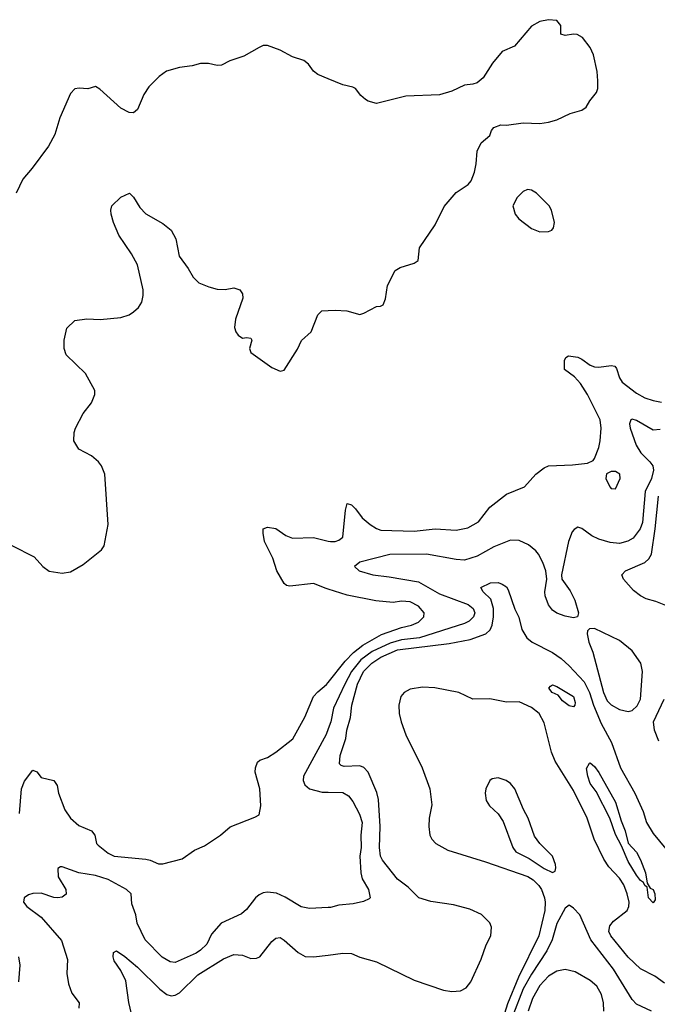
# Model space of a CAD drawing. Header units: inches. Extents: x 1839270 to 1929235, y 762242 to 910350.
# Tile 44 of 256: x 1848528 to 1851570, y 811903 to 816598. Entities that reach past the tile are written whole.
import ezdxf

# ---------------------------------------------------------------- set-up
doc = ezdxf.new("R2010")
doc.units = ezdxf.units.IN
doc.header["$MEASUREMENT"] = 0
doc.layers.add('B8841', color=7, linetype='Continuous')
doc.layers.add('B8851', color=7, linetype='Continuous')

msp = doc.modelspace()

# ---------------------------------------------------------------- linework, layer by layer
at = {"layer": 'B8841', "color": 5}
for points, elevation in [([(1850000, 816315.5), (1849950, 816336.2), (1849930, 816352.3), (1849906.2, 816386.2), (1849883.5, 816403.5), (1849830, 816420.5), (1849770, 816452.8), (1849710, 816474), (1849690, 816474), (1849670, 816465.6), (1849597.1, 816422.9), (1849530, 816401.3), (1849490, 816381.3), (1849470, 816378.9), (1849428.1, 816388.1), (1849390, 816388.2), (1849350, 816377.4), (1849290, 816369.7), (1849227.6, 816352.4), (1849192.5, 816327.5), (1849143.1, 816276.9), (1849119.3, 816240.7), (1849090.2, 816169.8), (1849070, 816153.6), (1849050, 816155.4), (1849010, 816175.1), (1848910, 816266), (1848890, 816279), (1848852.3, 816267.7), (1848811.3, 816271.3), (1848790, 816267.3), (1848770, 816245.2), (1848718.7, 816130), (1848694.9, 816050), (1848665.5, 815994.5), (1848587.3, 815890), (1848542, 815838), (1848510.7, 815770)], 620), ([(1848490, 814090.5), (1848597.3, 814037.3), (1848638.8, 813990), (1848668.4, 813968.4), (1848730, 813958), (1848770, 813965.5), (1848830, 814000.4), (1848917.2, 814070), (1848931.4, 814088.6), (1848949.5, 814190), (1848934, 814430), (1848917.6, 814470), (1848903.6, 814490), (1848870, 814517.4), (1848809.4, 814550), (1848786, 814590), (1848787.3, 814630), (1848794, 814650), (1848830, 814720.5), (1848869.5, 814770), (1848886.6, 814810), (1848886, 814830), (1848842, 814910), (1848750, 814999.3), (1848740.5, 815030), (1848739.7, 815070), (1848752.6, 815127.4), (1848790, 815163), (1848848.2, 815171.8), (1848911.3, 815168.7), (1849010, 815178), (1849050, 815190.7), (1849070, 815204.9), (1849093.9, 815226.1), (1849110, 815251), (1849116.8, 815283.2), (1849116, 815310), (1849090, 815429), (1849061.3, 815481.3), (1849000.9, 815570), (1848975.3, 815630), (1848964, 815670), (1848962, 815690), (1848968, 815710), (1849010, 815752), (1849050.9, 815770.9), (1849070, 815752), (1849101.4, 815701.4), (1849130, 815671.3), (1849210, 815626), (1849250, 815594.8), (1849273.2, 815553.2), (1849288.5, 815470), (1849331.7, 815411.7), (1849356, 815370), (1849382.8, 815342.8), (1849430, 815323.2), (1849470, 815312.8), (1849508.5, 815311.6), (1849550, 815318.7), (1849577.3, 815310), (1849590.3, 815290.3), (1849591.8, 815270), (1849557.8, 815170), (1849553.1, 815130), (1849558.9, 815110), (1849570, 815092.7), (1849590, 815079.5), (1849610, 815082.4), (1849630, 815079.1), (1849634.9, 815070), (1849623.8, 815030), (1849630.7, 815010), (1849730, 814939.1), (1849770, 814921), (1849790, 814926.8), (1849853.6, 815026.4), (1849872.3, 815067.7), (1849918.4, 815110), (1849950, 815190.5), (1849969.5, 815210), (1850000, 815211.4)], 620), ([(1850000, 813882.1), (1849990, 813885.2), (1849930, 813909.8), (1849816.1, 813896.1), (1849800.3, 813900.3), (1849788.9, 813908.9), (1849755.1, 813970), (1849734.8, 814030), (1849696, 814110), (1849688.7, 814150), (1849690, 814170.4), (1849710, 814177.8), (1849750, 814171.1), (1849797.5, 814137.5), (1849830, 814125.6), (1849930, 814128.4), (1850000, 814111.5)], 580), ([(1848527.2, 812812.8), (1848536.2, 812930), (1848550, 812966.8), (1848590, 813018.8), (1848610, 813010.8), (1848630, 812984.9), (1848690.6, 812970), (1848706, 812946), (1848713.4, 812910), (1848743.1, 812830), (1848770, 812790.6), (1848810, 812754.9), (1848870.7, 812730), (1848885.5, 812710), (1848894.9, 812670), (1848902, 812662), (1848950, 812623.7), (1848978, 812610), (1849130, 812594.6), (1849150.3, 812590.3), (1849190, 812572.2), (1849210, 812573.4), (1849303.2, 812596.8), (1849362, 812638), (1849410, 812658.4), (1849486, 812710), (1849531.6, 812748.4), (1849650, 812794.8), (1849670, 812806.8), (1849678.4, 812850), (1849673.6, 812930), (1849651.7, 813010), (1849652.4, 813030), (1849662.6, 813057.4), (1849673, 813067), (1849710, 813080.2), (1849750, 813104.7), (1849831.2, 813168.8), (1849888.3, 813271.7), (1849929.3, 813370), (1849950, 813393.5), (1849992.1, 813427.9), (1850000, 813437.8)], 580), ([(1850000, 813216.8), (1849989.9, 813190), (1849882.2, 812990), (1849880.3, 812970), (1849887.4, 812950), (1849910.5, 812930.5), (1849970, 812914.3), (1850000, 812913.8)], 560), ([(1850000, 812363.9), (1849910, 812359.1), (1849870, 812368), (1849794.3, 812414.3), (1849752.8, 812432.9), (1849710, 812438.2), (1849690, 812434.2), (1849670, 812425.5), (1849652.4, 812410), (1849610, 812354.9), (1849586.1, 812333.9), (1849488.5, 812290), (1849443.1, 812236.9), (1849419.8, 812190), (1849390, 812160.5), (1849370, 812147.4), (1849270, 812102), (1849245.6, 812105.6), (1849208, 812128), (1849126.5, 812210), (1849087.6, 812290), (1849081.1, 812330), (1849062.7, 812382.7), (1849058.8, 812430), (1849037.4, 812450), (1848950, 812497.6), (1848890, 812517.7), (1848810.1, 812530.1), (1848730, 812558.9), (1848722, 812558), (1848709.8, 812550.2), (1848710.9, 812510), (1848747.4, 812450), (1848750, 812428.7), (1848730, 812414), (1848710, 812411.2), (1848690, 812412.9), (1848630, 812433.2), (1848590, 812431.9), (1848570, 812425.7), (1848549.8, 812410.2), (1848546.3, 812390), (1848561.3, 812370), (1848630, 812318.9), (1848727.9, 812207.9), (1848756.5, 812116.5), (1848753.3, 812050), (1848760.4, 812000.4), (1848776.4, 811956.4), (1848811.6, 811910), (1848810, 811884.7)], 560), ([(1849066.9, 811830), (1849047.7, 811912.3), (1849034.7, 812014.7), (1849010, 812064), (1848979, 812110), (1848973.2, 812130), (1848975.3, 812150), (1848990, 812157.3), (1849030, 812131.5), (1849090, 812080.3), (1849195.9, 811975.9), (1849230, 811950.3), (1849250, 811943.1), (1849270, 811946.7), (1849290, 811957.4), (1849377.3, 812042.7), (1849499.6, 812120.4), (1849550, 812140.3), (1849590, 812136.6), (1849630, 812122), (1849657.1, 812122.9), (1849673.2, 812130), (1849730, 812203.2), (1849750, 812217.8), (1849770, 812220.9), (1849790, 812209.1), (1849855.6, 812150), (1849890, 812131.3), (1849930, 812129), (1850000, 812138)], 540), ([(1848523.9, 812010), (1848529.8, 812090), (1848523.5, 812130)], 580)]:
    msp.add_lwpolyline(points, dxfattribs=dict(at, elevation=elevation))
at = {"layer": 'B8851', "color": 5}
for points, elevation in [([(1850000, 815211.4), (1850032.9, 815212.9), (1850088.9, 815208.9), (1850150, 815192.7), (1850170, 815198), (1850230, 815230.8), (1850249, 815231), (1850262, 815238), (1850273.2, 815266.8), (1850282, 815330), (1850318.6, 815401.4), (1850343.2, 815416.8), (1850410, 815436), (1850428.7, 815450), (1850434.5, 815510), (1850510, 815619.3), (1850553.3, 815706.7), (1850610, 815774.4), (1850667.7, 815812.3), (1850680.9, 815830), (1850697, 815870), (1850705.6, 815910), (1850710, 815971), (1850730, 816010.8), (1850770, 816044.7), (1850779.3, 816070), (1850790, 816082.8), (1850823.9, 816096.1), (1850850, 816094.4), (1850930, 816105.5), (1851010, 816103), (1851050, 816108.4), (1851090, 816120.4), (1851153.2, 816150), (1851210, 816166), (1851230, 816180.5), (1851248.6, 816211.4), (1851280.4, 816250), (1851286, 816270), (1851286, 816306), (1851282.6, 816350), (1851264.7, 816430), (1851250, 816464.5), (1851212.2, 816512.2), (1851186.6, 816526.6), (1851170, 816528.2), (1851130, 816521.6), (1851110, 816529), (1851109.5, 816570), (1851090, 816593.6), (1851050, 816597.6), (1851010, 816589.6), (1850970, 816567), (1850888, 816472), (1850830, 816446.3), (1850783.7, 816390), (1850739, 816321), (1850710, 816297), (1850690.3, 816289.7), (1850650, 816285.1), (1850590, 816257), (1850530, 816239.5), (1850370, 816232.7), (1850230, 816198), (1850190, 816209.3), (1850177.5, 816217.5), (1850155.5, 816235.5), (1850129.4, 816269.4), (1850116.6, 816276.6), (1850070, 816286.6), (1850000, 816315.5)], 620), ([(1850000, 814111.5), (1850010, 814109.1), (1850033.2, 814110), (1850050, 814115.3), (1850069.8, 814130.2), (1850081.5, 814258.5), (1850090, 814290.8), (1850110, 814283.7), (1850130, 814265.7), (1850162.4, 814222.4), (1850199.6, 814190), (1850230, 814171), (1850250, 814164.4), (1850410, 814158.1), (1850510, 814170.2), (1850610, 814163.9), (1850665.3, 814174.7), (1850716.3, 814203.7), (1850770, 814272.8), (1850850, 814335.6), (1850936.9, 814370), (1850989.8, 814430.2), (1851030, 814461.1), (1851050, 814470.3), (1851165, 814475), (1851236.1, 814483.9), (1851264.1, 814495.9), (1851270, 814504.7), (1851290, 814557.3), (1851297.3, 814590), (1851302.6, 814650), (1851296.8, 814690), (1851236.5, 814810), (1851203, 814863), (1851175.3, 814895.3), (1851126.6, 814930), (1851126.6, 814973.4), (1851133.7, 814986.3), (1851145.4, 814994.6), (1851190, 814989.3), (1851210, 814979.7), (1851249.6, 814949.6), (1851270, 814941.7), (1851290, 814940.4), (1851349.1, 814949.1), (1851366.3, 814946.3), (1851374.7, 814934.7), (1851389.2, 814890), (1851402.8, 814870), (1851470, 814816.6), (1851510, 814794.6), (1851550, 814781.6), (1851590, 814774)], 580), ([(1851583.3, 814643.3), (1851550, 814641.2), (1851470, 814685.9), (1851450, 814693.5), (1851443, 814690), (1851436.8, 814670), (1851440.7, 814650), (1851468.8, 814568.8), (1851491.7, 814531.7), (1851534.1, 814490), (1851547.6, 814470), (1851551.7, 814450), (1851542.8, 814410), (1851511.3, 814348.7), (1851499.3, 814200.7), (1851487.7, 814170), (1851453.8, 814126.2), (1851429.4, 814110.6), (1851390, 814100.8), (1851344.9, 814104.9), (1851290, 814120.2), (1851257.1, 814137.1), (1851210, 814171.8), (1851190, 814177.6), (1851172.4, 814167.6), (1851163.7, 814156.3), (1851146, 814110), (1851112, 813950), (1851114.5, 813930), (1851153.9, 813873.9), (1851176.2, 813830), (1851194, 813770), (1851188.9, 813751.1), (1851170, 813746), (1851130, 813753.4), (1851090, 813768.4), (1851070, 813783), (1851050, 813807.7), (1851034.4, 813850), (1851032.4, 813870), (1851043, 813930), (1851038, 813970), (1851023, 814010), (1851003, 814050), (1850990, 814064.9), (1850954.4, 814094.4), (1850910, 814114.9), (1850870, 814115.5), (1850790, 814084.6), (1850710, 814039.3), (1850650, 814021), (1850610, 814024), (1850469, 814049), (1850293, 814047), (1850150, 814011.3), (1850124.5, 813990), (1850147, 813970), (1850213.2, 813950), (1850290, 813941.6), (1850430, 813916.6), (1850530, 813859.5), (1850667.1, 813810), (1850691.5, 813790), (1850698.6, 813770), (1850692.2, 813750), (1850671.6, 813730), (1850650, 813718.2), (1850434.8, 813650), (1850350, 813640.3), (1850295.7, 813624.3), (1850210, 813585.6), (1850155.2, 813544.8), (1850110.2, 813490), (1850078.4, 813430), (1850024.5, 813315.5), (1850012.5, 813250), (1850000, 813216.8)], 560), ([(1851634.5, 813794.5), (1851563, 813823), (1851516.3, 813836.3), (1851490, 813849.8), (1851456.7, 813876.7), (1851408.6, 813930), (1851400.5, 813950), (1851418.7, 813970), (1851511, 814010), (1851530, 814026.9), (1851542.1, 814050), (1851560.1, 814170), (1851574.7, 814325.3)], 540), ([(1850000, 812138), (1850070, 812147.1), (1850110, 812144.7), (1850150, 812128.2), (1850230, 812104.7), (1850410, 812017.9), (1850550, 811970.1), (1850590, 811963.3), (1850630, 811966.7), (1850658.2, 811981.8), (1850680.2, 812010), (1850730, 812118), (1850752.7, 812187.3), (1850774.7, 812230), (1850778, 812270), (1850770, 812291.1), (1850730.9, 812330.9), (1850675.8, 812355.8), (1850597.1, 812377.1), (1850490, 812392.7), (1850431.3, 812411.3), (1850381.7, 812461.7), (1850330, 812499.6), (1850258.5, 812590), (1850249.2, 812610), (1850243.7, 812650), (1850247.6, 812750), (1850239.8, 812879.8), (1850232.2, 812912.2), (1850190.3, 813010), (1850170, 813032.7), (1850150, 813039.6), (1850076.1, 813036.1), (1850061.5, 813041.5), (1850054.2, 813050), (1850056.7, 813090), (1850083.6, 813170), (1850089.2, 813210.8), (1850106.7, 813270), (1850113.1, 813330), (1850139.6, 813430), (1850168.7, 813490), (1850207.1, 813530), (1850250, 813558.5), (1850330, 813592.6), (1850577.3, 813622.7), (1850677.1, 813642.9), (1850751.2, 813668.8), (1850772.1, 813687.9), (1850782.6, 813710), (1850788.8, 813750), (1850788, 813790), (1850774.9, 813834.9), (1850738.2, 813870), (1850727.1, 813890), (1850773.2, 813913.2), (1850810, 813914), (1850830, 813906.2), (1850850, 813892.8), (1850858.4, 813878.4), (1850890, 813786.3), (1850908.8, 813748.8), (1850922.7, 813690), (1850947.3, 813650), (1850972.3, 813630), (1851070, 813580.4), (1851111.1, 813551.1), (1851150, 813516.8), (1851220.3, 813440.3), (1851245.5, 813390), (1851264.8, 813330), (1851301.7, 813241.7), (1851351.4, 813151.4), (1851393.9, 813030), (1851463, 812910), (1851502.3, 812822.3), (1851518.9, 812770), (1851550, 812718), (1851610, 812643.6)], 540), ([(1850000, 813437.8), (1850080.9, 813539.1), (1850119.6, 813580.4), (1850164.9, 813615), (1850254.3, 813665.7), (1850350, 813699.5), (1850396.9, 813710), (1850430, 813725.7), (1850455.5, 813750), (1850457.8, 813770), (1850430, 813801.5), (1850390, 813821.4), (1850350, 813824.4), (1850310, 813819.2), (1850226.3, 813826.3), (1850090, 813854.1), (1850000, 813882.1)], 580), ([(1851604.2, 812004.2), (1851557.8, 812037.8), (1851490, 812071.7), (1851430, 812128.1), (1851347.7, 812230), (1851338, 812250), (1851342.7, 812277.3), (1851361.2, 812298.8), (1851425.2, 812350), (1851434.6, 812370), (1851435.7, 812390), (1851426.5, 812430), (1851410, 812472.1), (1851390, 812504.3), (1851339.1, 812559.1), (1851314.5, 812594.5), (1851269.2, 812690), (1851235.2, 812790), (1851170, 812922.7), (1851081.7, 813061.7), (1851065.5, 813105.5), (1851030, 813245.1), (1851006.8, 813290), (1850970, 813318.4), (1850910, 813344.7), (1850850, 813344.2), (1850770, 813358.7), (1850690, 813357.3), (1850622.6, 813390), (1850507.7, 813412.3), (1850450, 813415.1), (1850390, 813405.9), (1850361.6, 813390), (1850345.8, 813370), (1850336.1, 813330), (1850338.3, 813290), (1850347.2, 813250), (1850370, 813188), (1850448, 813030), (1850483.9, 812930), (1850493.9, 812853.9), (1850480.7, 812790), (1850480.2, 812750), (1850484.7, 812710), (1850493.4, 812690), (1850512.6, 812670), (1850570, 812637.6), (1850750, 812582.5), (1850952.3, 812512.3), (1850976.9, 812496.9), (1851005.1, 812470), (1851017.5, 812450), (1851031.5, 812410), (1851035.3, 812390), (1851032.7, 812350), (1851004.6, 812230), (1850908.2, 812031.8), (1850854.6, 811905.4), (1850816.5, 811783.5)], 540), ([(1851576.9, 813156.9), (1851556.1, 813210), (1851552.1, 813250), (1851601.7, 813358.3)], 540), ([(1850000, 812913.8), (1850070, 812912.6), (1850096.9, 812896.9), (1850117.7, 812870), (1850149.1, 812809.1), (1850161, 812770), (1850155.2, 812710), (1850157.4, 812650), (1850149.8, 812610), (1850155, 812530), (1850161.5, 812501.5), (1850192, 812450), (1850199, 812410), (1850194.5, 812405.5), (1850167.2, 812392.8), (1850118.3, 812381.7), (1850050, 812375.5), (1850010, 812364.4), (1850000, 812363.9)], 560), ([(1851542.7, 811870), (1851470, 811903.5), (1851450, 811926.6), (1851361.2, 812070), (1851252.7, 812210), (1851200.5, 812330), (1851170, 812362), (1851150, 812376), (1851130, 812360.9), (1851090, 812287.8), (1851067.6, 812210), (1851042.7, 812157.3), (1850970, 812046.8), (1850930, 811976.4), (1850880.6, 811850)], 560), ([(1851315.2, 811870), (1851312.5, 811910), (1851303, 811950), (1851280.7, 811990), (1851250, 812015.9), (1851177.5, 812057.5), (1851130, 812069), (1851090, 812061.5), (1851050, 812036.7), (1851010, 811992.8), (1850974.5, 811930), (1850954, 811870)], 580)]:
    msp.add_lwpolyline(points, dxfattribs=dict(at, elevation=elevation))
for points, elevation in [([(1850950, 815787.6), (1850930, 815778.4), (1850901.6, 815750), (1850880.7, 815710), (1850890.8, 815670), (1850908.7, 815648.7), (1850970, 815602.4), (1851010, 815586.4), (1851050, 815588), (1851066, 815594), (1851075.1, 815604.9), (1851079.3, 815630), (1851065.6, 815690), (1851053, 815710), (1850992.8, 815770), (1850970, 815784.7)], 620), ([(1851370, 814442.7), (1851350, 814442.7), (1851327.5, 814432.5), (1851324, 814410), (1851342.8, 814370), (1851350, 814362.8), (1851370, 814361), (1851393.3, 814410), (1851391.6, 814430)], 580), ([(1851270, 813695.1), (1851246.4, 813693.6), (1851236.9, 813683.1), (1851234.8, 813670), (1851243.8, 813630), (1851262, 813582), (1851313.8, 813390), (1851330, 813350.2), (1851350, 813331), (1851390, 813307.9), (1851430, 813298.7), (1851450, 813303.8), (1851474.3, 813325.7), (1851490, 813358), (1851499.8, 813490), (1851491.9, 813530), (1851450, 813587.6), (1851390, 813637.4)], 560), ([(1851170, 813320.9), (1851150, 813326.3), (1851117.4, 813350), (1851096.5, 813376.5), (1851068.2, 813390), (1851052, 813410), (1851059.5, 813420.5), (1851070, 813426), (1851090, 813418.3), (1851170, 813370.2), (1851177.3, 813342.7), (1851176.4, 813330)], 520), ([(1851550, 812386), (1851528.3, 812410), (1851522, 812462), (1851510, 812468.7), (1851504.1, 812484.1), (1851490, 812492.7), (1851470, 812518.4), (1851430, 812583.5), (1851399.1, 812659.1), (1851370, 812712.7), (1851343.5, 812790), (1851277.4, 812917.5), (1851250, 812956.2), (1851237.7, 812990), (1851232.3, 813027.7), (1851246.6, 813053.4), (1851250, 813054.8), (1851270, 813036.3), (1851290, 813007.7), (1851370, 812866), (1851397.1, 812777.1), (1851416.9, 812730), (1851431.4, 812671.4), (1851470, 812628.7), (1851490, 812592), (1851513.4, 812530), (1851521, 812481), (1851536.3, 812456.3), (1851550, 812450.5), (1851558.4, 812430), (1851558.8, 812401.2)], 520), ([(1850810, 812982.9), (1850782.3, 812977.7), (1850770, 812969.3), (1850752, 812930), (1850748.9, 812908.9), (1850754, 812874), (1850768.7, 812848.7), (1850810.4, 812810.4), (1850834, 812774), (1850880.3, 812650), (1850895.5, 812630), (1850958.9, 812598.9), (1851030, 812550.4), (1851070, 812531), (1851082, 812538), (1851085.6, 812554.4), (1851084.5, 812570), (1851070, 812609), (1851009.7, 812669.7), (1850984.4, 812704.4), (1850954, 812790), (1850931.5, 812831.5), (1850889.5, 812930), (1850870, 812955.1), (1850849, 812970)], 560)]:
    msp.add_lwpolyline(points, close=True, dxfattribs=dict(at, elevation=elevation))

doc.saveas('drawing.dxf')
